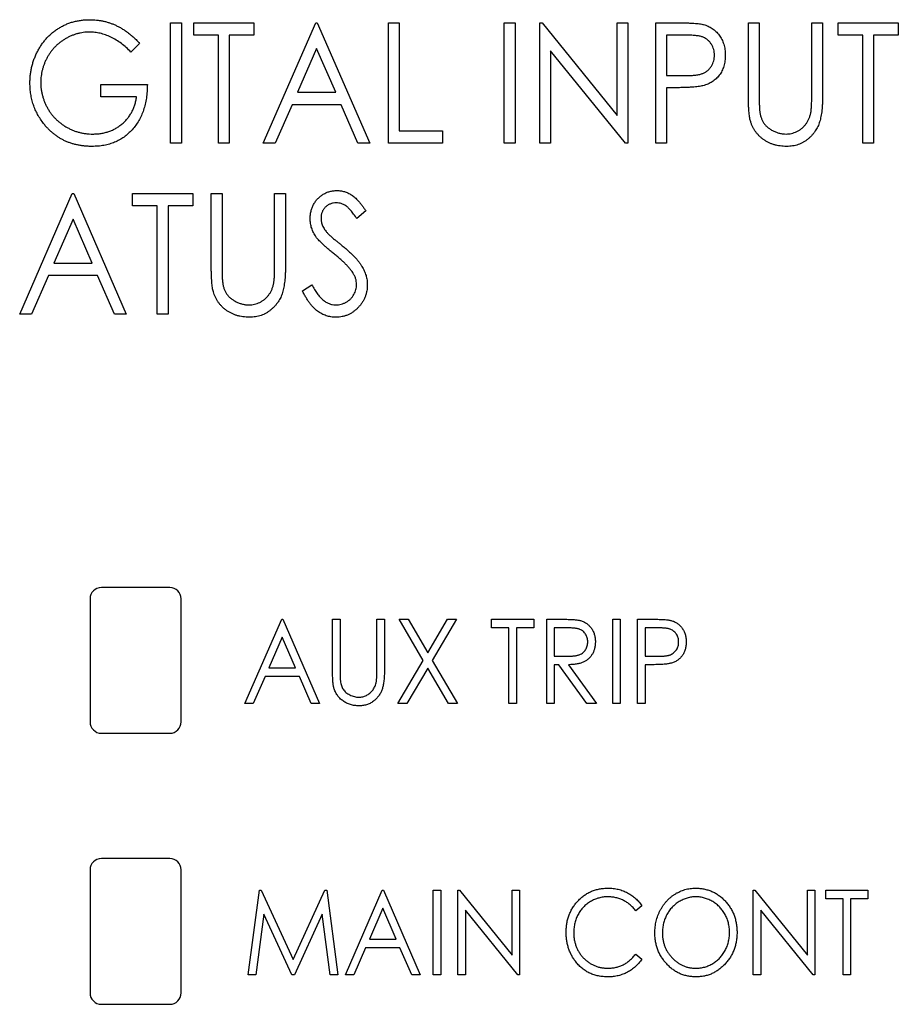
# Paper-space layout 'Sheet 2' of a CAD drawing. Header units: millimetres. Extents: x 0 to 420, y 0 to 297.
# Tile 14 of 48: x 77 to 96, y 162 to 184. Entities that reach past the tile are written whole.
import ezdxf

# ---------------------------------------------------------------- set-up
doc = ezdxf.new("R2010")
doc.units = ezdxf.units.MM

psp = doc.layouts.new('Sheet 2')

# ---------------------------------------------------------------- linework, layer by layer
at = {"color": 7, "linetype": 'Continuous', "lineweight": 25}
for p, q in [((79.883, 183.488), (80.12, 183.488)), ((79.883, 180.842), (79.883, 183.488)), ((80.12, 183.488), (80.12, 180.842)), ((80.392, 183.216), (80.392, 183.488)), ((80.392, 183.488), (81.715, 183.488)), ((81.715, 183.488), (81.715, 183.216)), ((81.918, 180.842), (83.071, 183.488)), ((83.071, 183.488), (83.105, 183.488)), ((83.105, 183.488), (84.259, 180.842)), ((84.666, 183.488), (84.903, 183.488)), ((84.666, 180.842), (84.666, 183.488)), ((84.903, 183.488), (84.903, 181.113)), ((87.21, 183.488), (87.447, 183.488)), ((87.21, 180.842), (87.21, 183.488)), ((87.447, 183.488), (87.447, 180.842)), ((87.99, 180.842), (87.99, 183.488)), ((87.99, 183.488), (88.04, 183.488)), ((88.04, 183.488), (89.686, 181.456)), ((89.686, 181.456), (89.686, 183.488)), ((89.686, 183.488), (89.923, 183.488)), ((89.923, 183.488), (89.923, 180.842)), ((90.534, 183.488), (91.021, 183.488)), ((90.534, 180.842), (90.534, 183.488)), ((92.569, 183.488), (92.807, 183.488)), ((92.569, 181.89), (92.569, 183.488)), ((92.807, 183.488), (92.807, 181.902)), ((93.96, 181.902), (93.96, 183.488)), ((93.96, 183.488), (94.198, 183.488)), ((94.198, 183.488), (94.198, 181.89)), ((94.537, 183.216), (94.537, 183.488)), ((94.537, 183.488), (95.86, 183.488)), ((95.86, 183.488), (95.86, 183.216)), ((80.934, 183.216), (80.392, 183.216)), ((80.934, 180.842), (80.934, 183.216)), ((81.715, 183.216), (81.172, 183.216)), ((81.172, 183.216), (81.172, 180.842)), ((91.212, 183.216), (90.772, 183.216)), ((90.772, 183.216), (90.772, 182.334)), ((95.079, 183.216), (94.537, 183.216)), ((95.079, 180.842), (95.079, 183.216)), ((95.86, 183.216), (95.317, 183.216)), ((95.317, 183.216), (95.317, 180.842)), ((79.204, 183.036), (79.014, 182.843)), ((83.088, 182.924), (82.669, 181.961)), ((83.508, 181.961), (83.088, 182.924)), ((88.227, 182.869), (88.227, 180.842)), ((89.869, 180.842), (88.227, 182.869)), ((90.772, 182.334), (91.194, 182.329)), ((78.356, 181.86), (78.356, 182.131)), ((78.356, 182.131), (79.374, 182.131)), ((90.947, 182.063), (90.772, 182.063)), ((90.772, 182.063), (90.772, 180.842)), ((79.137, 181.86), (78.356, 181.86)), ((82.669, 181.961), (83.508, 181.961)), ((82.55, 181.69), (82.18, 180.842)), ((83.627, 181.69), (82.55, 181.69)), ((83.996, 180.842), (83.627, 181.69)), ((84.903, 181.113), (85.853, 181.113)), ((85.853, 181.113), (85.853, 180.842)), ((80.12, 180.842), (79.883, 180.842)), ((81.172, 180.842), (80.934, 180.842)), ((82.18, 180.842), (81.918, 180.842)), ((84.259, 180.842), (83.996, 180.842)), ((85.853, 180.842), (84.666, 180.842)), ((87.447, 180.842), (87.21, 180.842)), ((88.227, 180.842), (87.99, 180.842)), ((89.923, 180.842), (89.869, 180.842)), ((90.772, 180.842), (90.534, 180.842)), ((95.317, 180.842), (95.079, 180.842)), ((76.571, 177.092), (77.725, 179.738)), ((77.725, 179.738), (77.758, 179.738)), ((77.758, 179.738), (78.912, 177.092)), ((79.047, 179.466), (79.047, 179.738)), ((79.047, 179.738), (80.37, 179.738)), ((80.37, 179.738), (80.37, 179.466)), ((80.777, 179.738), (81.015, 179.738)), ((80.777, 178.14), (80.777, 179.738)), ((81.015, 179.738), (81.015, 178.152)), ((82.168, 178.152), (82.168, 179.738)), ((82.168, 179.738), (82.406, 179.738)), ((82.406, 179.738), (82.406, 178.14)), ((79.59, 179.466), (79.047, 179.466)), ((79.59, 177.092), (79.59, 179.466)), ((80.37, 179.466), (79.828, 179.466)), ((79.828, 179.466), (79.828, 177.092)), ((84.17, 179.358), (83.969, 179.195)), ((77.742, 179.174), (77.322, 178.211)), ((78.161, 178.211), (77.742, 179.174)), ((77.322, 178.211), (78.161, 178.211)), ((77.203, 177.94), (76.834, 177.092)), ((78.28, 177.94), (77.203, 177.94)), ((78.649, 177.092), (78.28, 177.94)), ((82.779, 177.602), (82.988, 177.736)), ((76.834, 177.092), (76.571, 177.092)), ((78.912, 177.092), (78.649, 177.092)), ((79.828, 177.092), (79.59, 177.092)), ((79.865, 171.092), (78.365, 171.092)), ((78.115, 170.842), (78.115, 168.142)), ((80.115, 168.142), (80.115, 170.842)), ((81.516, 168.542), (82.323, 170.394)), ((82.323, 170.394), (82.347, 170.394)), ((82.347, 170.394), (83.154, 168.542)), ((83.439, 170.394), (83.605, 170.394)), ((83.439, 169.275), (83.439, 170.394)), ((83.605, 170.394), (83.605, 169.284)), ((84.413, 169.284), (84.413, 170.394)), ((84.413, 170.394), (84.579, 170.394)), ((84.579, 170.394), (84.579, 169.275)), ((84.899, 170.394), (85.096, 170.394)), ((85.431, 169.488), (84.899, 170.394)), ((85.096, 170.394), (85.529, 169.656)), ((85.529, 169.656), (85.962, 170.394)), ((86.158, 170.394), (85.627, 169.488)), ((85.962, 170.394), (86.158, 170.394)), ((86.93, 170.204), (86.93, 170.394)), ((86.93, 170.394), (87.856, 170.394)), ((87.856, 170.394), (87.856, 170.204)), ((88.141, 170.394), (88.481, 170.394)), ((88.141, 168.542), (88.141, 170.394)), ((89.589, 170.394), (89.755, 170.394)), ((89.589, 168.542), (89.589, 170.394)), ((89.755, 170.394), (89.755, 168.542)), ((90.135, 170.394), (90.476, 170.394)), ((90.135, 168.542), (90.135, 170.394)), ((87.309, 170.204), (86.93, 170.204)), ((87.309, 168.542), (87.309, 170.204)), ((87.856, 170.204), (87.476, 170.204)), ((87.476, 170.204), (87.476, 168.542)), ((88.614, 170.204), (88.307, 170.204)), ((88.307, 170.204), (88.307, 169.587)), ((90.61, 170.204), (90.301, 170.204)), ((90.301, 170.204), (90.301, 169.587)), ((82.335, 170), (82.041, 169.325)), ((82.629, 169.325), (82.335, 170)), ((84.876, 168.542), (85.431, 169.488)), ((85.627, 169.488), (86.182, 168.542)), ((88.307, 169.587), (88.607, 169.584)), ((90.301, 169.587), (90.597, 169.583)), ((82.041, 169.325), (82.629, 169.325)), ((85.529, 169.321), (85.072, 168.542)), ((85.985, 168.542), (85.529, 169.321)), ((88.406, 169.397), (88.307, 169.397)), ((88.307, 169.397), (88.307, 168.542)), ((89.023, 168.542), (88.406, 169.397)), ((88.616, 169.397), (89.233, 168.542)), ((90.424, 169.397), (90.301, 169.397)), ((90.301, 169.397), (90.301, 168.542)), ((81.958, 169.135), (81.699, 168.542)), ((82.712, 169.135), (81.958, 169.135)), ((82.971, 168.542), (82.712, 169.135)), ((81.699, 168.542), (81.516, 168.542)), ((83.154, 168.542), (82.971, 168.542)), ((85.072, 168.542), (84.876, 168.542)), ((86.182, 168.542), (85.985, 168.542)), ((87.476, 168.542), (87.309, 168.542)), ((88.307, 168.542), (88.141, 168.542)), ((89.233, 168.542), (89.023, 168.542)), ((89.755, 168.542), (89.589, 168.542)), ((90.301, 168.542), (90.135, 168.542)), ((78.365, 167.892), (79.865, 167.892)), ((79.865, 165.142), (78.365, 165.142)), ((78.115, 164.892), (78.115, 162.192)), ((80.115, 162.192), (80.115, 164.892)), ((81.587, 162.592), (81.833, 164.444)), ((81.833, 164.444), (81.874, 164.444)), ((81.874, 164.444), (82.572, 162.924)), ((82.572, 162.924), (83.271, 164.444)), ((83.271, 164.444), (83.311, 164.444)), ((83.311, 164.444), (83.558, 162.592)), ((83.724, 162.592), (84.531, 164.444)), ((84.531, 164.444), (84.555, 164.444)), ((84.555, 164.444), (85.362, 162.592)), ((85.647, 164.444), (85.814, 164.444)), ((85.647, 162.592), (85.647, 164.444)), ((85.814, 164.444), (85.814, 162.592)), ((86.193, 162.592), (86.193, 164.444)), ((86.193, 164.444), (86.228, 164.444)), ((86.228, 164.444), (87.381, 163.022)), ((87.381, 163.022), (87.381, 164.444)), ((87.381, 164.444), (87.547, 164.444)), ((87.547, 164.444), (87.547, 162.592)), ((92.676, 162.592), (92.676, 164.444)), ((92.676, 164.444), (92.711, 164.444)), ((92.711, 164.444), (93.863, 163.022)), ((93.863, 163.022), (93.863, 164.444)), ((93.863, 164.444), (94.029, 164.444)), ((94.029, 164.444), (94.029, 162.592)), ((94.267, 164.254), (94.267, 164.444)), ((94.267, 164.444), (95.193, 164.444)), ((95.193, 164.444), (95.193, 164.254)), ((84.543, 164.05), (84.249, 163.375)), ((84.837, 163.375), (84.543, 164.05)), ((90.23, 164.104), (90.094, 163.993)), ((94.647, 164.254), (94.267, 164.254)), ((94.647, 162.592), (94.647, 164.254)), ((95.193, 164.254), (94.813, 164.254)), ((94.813, 164.254), (94.813, 162.592)), ((81.931, 163.922), (81.755, 162.592)), ((82.542, 162.592), (81.931, 163.922)), ((83.214, 163.922), (82.603, 162.592)), ((83.39, 162.592), (83.214, 163.922)), ((87.509, 162.592), (86.36, 164.011)), ((86.36, 164.011), (86.36, 162.592)), ((93.991, 162.592), (92.842, 164.011)), ((92.842, 164.011), (92.842, 162.592)), ((84.166, 163.185), (83.908, 162.592)), ((84.92, 163.185), (84.166, 163.185)), ((84.249, 163.375), (84.837, 163.375)), ((85.179, 162.592), (84.92, 163.185)), ((90.094, 163.043), (90.23, 162.933)), ((81.755, 162.592), (81.587, 162.592)), ((82.603, 162.592), (82.542, 162.592)), ((83.558, 162.592), (83.39, 162.592)), ((83.908, 162.592), (83.724, 162.592)), ((85.362, 162.592), (85.179, 162.592)), ((85.814, 162.592), (85.647, 162.592)), ((86.36, 162.592), (86.193, 162.592)), ((87.547, 162.592), (87.509, 162.592)), ((92.842, 162.592), (92.676, 162.592)), ((94.029, 162.592), (93.991, 162.592)), ((94.813, 162.592), (94.647, 162.592)), ((78.365, 161.942), (79.865, 161.942))]:
    psp.add_line(p, q, dxfattribs=at)
for centre, start, end in [((78.365, 170.842), 90, 180), ((79.865, 170.842), 0, 90), ((78.365, 168.142), 180, 270), ((79.865, 168.142), 270, 0), ((78.365, 164.892), 90, 180), ((79.865, 164.892), 0, 90), ((78.365, 162.192), 180, 270), ((79.865, 162.192), 270, 0)]:
    psp.add_arc(centre, 0.25, start, end, dxfattribs=at)
for points, knots in [([(76.796, 182.166), (76.797, 182.197), (76.798, 182.259), (76.806, 182.351), (76.819, 182.441), (76.838, 182.529), (76.862, 182.616), (76.891, 182.701), (76.926, 182.785), (76.966, 182.866), (77.01, 182.945), (77.059, 183.019), (77.112, 183.09), (77.168, 183.155), (77.229, 183.216), (77.293, 183.273), (77.362, 183.326), (77.434, 183.373), (77.51, 183.416), (77.588, 183.454), (77.669, 183.485), (77.752, 183.511), (77.838, 183.531), (77.926, 183.545), (78.016, 183.554), (78.077, 183.555), (78.108, 183.556)], [0, 0, 0, 0, 0.04375, 0.086898, 0.129594, 0.1718, 0.214056, 0.256096, 0.298644, 0.341206, 0.383707, 0.425333, 0.466332, 0.507029, 0.547265, 0.5874, 0.627805, 0.668535, 0.709372, 0.749828, 0.790342, 0.831209, 0.872257, 0.914047, 0.956499, 1, 1, 1, 1]), ([(78.108, 183.556), (78.133, 183.555), (78.184, 183.554), (78.258, 183.548), (78.331, 183.539), (78.404, 183.526), (78.475, 183.508), (78.545, 183.487), (78.614, 183.462), (78.681, 183.433), (78.748, 183.399), (78.815, 183.362), (78.881, 183.319), (78.947, 183.272), (79.012, 183.219), (79.077, 183.163), (79.142, 183.102), (79.183, 183.058), (79.204, 183.036)], [0, 0, 0, 0, 0.060202, 0.120138, 0.179117, 0.237718, 0.296203, 0.354655, 0.41284, 0.47188, 0.531581, 0.592872, 0.65541, 0.720095, 0.786743, 0.855833, 0.926576, 1, 1, 1, 1]), ([(78.108, 183.284), (78.085, 183.284), (78.038, 183.283), (77.968, 183.275), (77.9, 183.264), (77.832, 183.247), (77.765, 183.226), (77.699, 183.2), (77.633, 183.169), (77.57, 183.134), (77.508, 183.095), (77.449, 183.052), (77.394, 183.006), (77.343, 182.956), (77.295, 182.903), (77.25, 182.846), (77.21, 182.786), (77.173, 182.723), (77.141, 182.658), (77.112, 182.592), (77.088, 182.525), (77.068, 182.457), (77.052, 182.388), (77.042, 182.319), (77.035, 182.248), (77.034, 182.2), (77.034, 182.176)], [0, 0, 0, 0, 0.040861, 0.081625, 0.122421, 0.16287, 0.203773, 0.245316, 0.287392, 0.330188, 0.373022, 0.41529, 0.457243, 0.499037, 0.540664, 0.58232, 0.624456, 0.667174, 0.709794, 0.751641, 0.79333, 0.834644, 0.875554, 0.916863, 0.958211, 1, 1, 1, 1]), ([(79.014, 182.843), (78.98, 182.878), (78.914, 182.946), (78.806, 183.035), (78.693, 183.111), (78.576, 183.173), (78.458, 183.223), (78.34, 183.258), (78.223, 183.28), (78.146, 183.283), (78.108, 183.284)], [0, 0, 0, 0, 0.139733, 0.274631, 0.40526, 0.533517, 0.657683, 0.775761, 0.889731, 1, 1, 1, 1]), ([(91.021, 183.488), (91.054, 183.488), (91.118, 183.488), (91.21, 183.485), (91.294, 183.482), (91.369, 183.478), (91.435, 183.473), (91.493, 183.466), (91.542, 183.459), (91.572, 183.451), (91.586, 183.448)], [0, 0, 0, 0, 0.1765, 0.339032, 0.485753, 0.61857, 0.735674, 0.838185, 0.926155, 1, 1, 1, 1]), ([(91.586, 183.448), (91.603, 183.443), (91.637, 183.433), (91.685, 183.413), (91.732, 183.39), (91.776, 183.363), (91.818, 183.332), (91.857, 183.297), (91.894, 183.259), (91.928, 183.217), (91.959, 183.172), (91.987, 183.124), (92.009, 183.073), (92.028, 183.02), (92.043, 182.963), (92.053, 182.904), (92.059, 182.842), (92.06, 182.8), (92.06, 182.778)], [0, 0, 0, 0, 0.0600749, 0.1193035, 0.1780694, 0.2362559, 0.2943134, 0.3531431, 0.412708, 0.4738133, 0.5356152, 0.5974027, 0.6602323, 0.7235145, 0.789577, 0.8568409, 0.9270909, 1, 1, 1, 1]), ([(91.823, 182.777), (91.822, 182.798), (91.821, 182.84), (91.808, 182.902), (91.786, 182.961), (91.757, 183.016), (91.72, 183.067), (91.678, 183.11), (91.63, 183.145), (91.585, 183.168), (91.545, 183.182), (91.511, 183.191), (91.472, 183.199), (91.428, 183.205), (91.381, 183.21), (91.329, 183.214), (91.272, 183.216), (91.233, 183.216), (91.212, 183.216)], [0, 0, 0, 0, 0.0740913, 0.1470678, 0.2191758, 0.292487, 0.364821, 0.434086, 0.5028423, 0.57172, 0.6083535, 0.6499045, 0.6958165, 0.7468715, 0.8026582, 0.8631859, 0.9291504, 1, 1, 1, 1]), ([(91.194, 182.329), (91.215, 182.329), (91.254, 182.329), (91.312, 182.332), (91.365, 182.335), (91.414, 182.34), (91.459, 182.347), (91.5, 182.355), (91.536, 182.365), (91.578, 182.379), (91.625, 182.403), (91.676, 182.439), (91.719, 182.483), (91.757, 182.534), (91.786, 182.59), (91.808, 182.649), (91.821, 182.712), (91.822, 182.755), (91.823, 182.777)], [0, 0, 0, 0, 0.070231, 0.135127, 0.195896, 0.251444, 0.303058, 0.349556, 0.391936, 0.430093, 0.501229, 0.570517, 0.640124, 0.710955, 0.782914, 0.853735, 0.926014, 1, 1, 1, 1]), ([(92.06, 182.778), (92.06, 182.756), (92.059, 182.714), (92.054, 182.651), (92.043, 182.592), (92.029, 182.535), (92.01, 182.482), (91.988, 182.431), (91.962, 182.383), (91.931, 182.339), (91.897, 182.297), (91.86, 182.259), (91.819, 182.225), (91.776, 182.194), (91.729, 182.166), (91.679, 182.143), (91.627, 182.122), (91.59, 182.112), (91.571, 182.106)], [0, 0, 0, 0, 0.072309, 0.141358, 0.208207, 0.272336, 0.335143, 0.396174, 0.456668, 0.516646, 0.575929, 0.634933, 0.693693, 0.752708, 0.811962, 0.873196, 0.935504, 1, 1, 1, 1]), ([(77.097, 181.274), (77.073, 181.307), (77.025, 181.371), (76.965, 181.474), (76.912, 181.579), (76.87, 181.69), (76.837, 181.803), (76.814, 181.921), (76.799, 182.042), (76.797, 182.124), (76.796, 182.166)], [0, 0, 0, 0, 0.1259407, 0.2501224, 0.3727331, 0.4953986, 0.61855, 0.7431039, 0.87001, 1, 1, 1, 1]), ([(77.034, 182.176), (77.034, 182.152), (77.034, 182.103), (77.042, 182.031), (77.054, 181.959), (77.071, 181.888), (77.091, 181.818), (77.117, 181.749), (77.147, 181.681), (77.182, 181.615), (77.221, 181.55), (77.264, 181.489), (77.311, 181.431), (77.361, 181.378), (77.414, 181.327), (77.472, 181.28), (77.533, 181.236), (77.597, 181.197), (77.664, 181.162), (77.732, 181.13), (77.803, 181.104), (77.875, 181.083), (77.948, 181.066), (78.023, 181.054), (78.099, 181.046), (78.151, 181.046), (78.177, 181.045)], [0, 0, 0, 0, 0.0409071, 0.0817121, 0.1222408, 0.1627055, 0.203489, 0.2446539, 0.2861714, 0.3283174, 0.3705965, 0.4122754, 0.4537844, 0.4946668, 0.5359552, 0.5772341, 0.6190843, 0.6612657, 0.70355, 0.7455813, 0.7875792, 0.8292991, 0.871274, 0.9135583, 0.9564272, 1, 1, 1, 1]), ([(79.374, 182.131), (79.373, 182.08), (79.371, 181.981), (79.355, 181.837), (79.328, 181.701), (79.292, 181.572), (79.245, 181.452), (79.188, 181.339), (79.12, 181.236), (79.043, 181.14), (78.957, 181.054), (78.864, 180.978), (78.764, 180.915), (78.656, 180.863), (78.542, 180.823), (78.42, 180.794), (78.292, 180.777), (78.204, 180.775), (78.159, 180.774)], [0, 0, 0, 0, 0.073864, 0.144487, 0.211802, 0.276497, 0.339088, 0.400144, 0.4602, 0.520215, 0.57934, 0.637339, 0.694979, 0.752576, 0.811427, 0.871645, 0.934387, 1, 1, 1, 1]), ([(91.571, 182.106), (91.556, 182.103), (91.522, 182.095), (91.467, 182.087), (91.402, 182.079), (91.329, 182.074), (91.246, 182.069), (91.154, 182.065), (91.054, 182.063), (90.984, 182.063), (90.947, 182.063)], [0, 0, 0, 0, 0.075269, 0.165174, 0.268129, 0.385984, 0.51806, 0.664405, 0.825035, 1, 1, 1, 1]), ([(78.177, 181.045), (78.208, 181.046), (78.27, 181.048), (78.36, 181.058), (78.447, 181.076), (78.53, 181.101), (78.609, 181.133), (78.685, 181.171), (78.757, 181.218), (78.824, 181.271), (78.886, 181.329), (78.943, 181.392), (78.992, 181.46), (79.035, 181.532), (79.071, 181.607), (79.1, 181.688), (79.123, 181.772), (79.132, 181.83), (79.137, 181.86)], [0, 0, 0, 0, 0.067953, 0.133617, 0.197414, 0.259915, 0.321533, 0.382783, 0.444393, 0.506704, 0.568851, 0.629985, 0.69037, 0.750238, 0.810981, 0.872269, 0.935356, 1, 1, 1, 1]), ([(92.614, 181.332), (92.611, 181.346), (92.602, 181.377), (92.594, 181.427), (92.586, 181.486), (92.58, 181.551), (92.575, 181.625), (92.572, 181.706), (92.569, 181.795), (92.569, 181.857), (92.569, 181.89)], [0, 0, 0, 0, 0.077936, 0.169149, 0.274074, 0.391816, 0.523462, 0.668216, 0.827041, 1, 1, 1, 1]), ([(92.807, 181.902), (92.807, 181.88), (92.807, 181.837), (92.807, 181.777), (92.808, 181.723), (92.809, 181.676), (92.81, 181.635), (92.812, 181.601), (92.814, 181.573), (92.816, 181.557), (92.817, 181.551)], [0, 0, 0, 0, 0.191105, 0.362655, 0.516171, 0.650128, 0.766034, 0.862527, 0.941006, 1, 1, 1, 1]), ([(94.198, 181.89), (94.197, 181.861), (94.197, 181.805), (94.194, 181.722), (94.189, 181.644), (94.182, 181.57), (94.173, 181.501), (94.161, 181.435), (94.149, 181.374), (94.134, 181.317), (94.116, 181.262), (94.093, 181.21), (94.067, 181.16), (94.037, 181.112), (94.003, 181.064), (93.964, 181.02), (93.922, 180.976), (93.876, 180.935), (93.827, 180.897), (93.775, 180.865), (93.72, 180.836), (93.663, 180.813), (93.603, 180.796), (93.54, 180.783), (93.475, 180.776), (93.431, 180.775), (93.408, 180.774)], [0, 0, 0, 0, 0.055741, 0.108782, 0.159483, 0.20722, 0.252436, 0.295103, 0.335609, 0.373517, 0.409957, 0.446416, 0.482967, 0.519684, 0.557168, 0.594999, 0.634172, 0.674127, 0.714136, 0.754079, 0.793688, 0.83312, 0.873373, 0.914549, 0.95654, 1, 1, 1, 1]), ([(93.935, 181.492), (93.937, 181.501), (93.941, 181.522), (93.946, 181.557), (93.95, 181.599), (93.954, 181.647), (93.956, 181.701), (93.959, 181.762), (93.96, 181.83), (93.96, 181.878), (93.96, 181.902)], [0, 0, 0, 0, 0.069596, 0.155423, 0.257515, 0.37358, 0.506166, 0.6554, 0.819993, 1, 1, 1, 1]), ([(92.817, 181.551), (92.82, 181.526), (92.827, 181.477), (92.846, 181.409), (92.871, 181.347), (92.902, 181.29), (92.942, 181.239), (92.99, 181.193), (93.047, 181.152), (93.112, 181.114), (93.181, 181.084), (93.252, 181.062), (93.324, 181.048), (93.371, 181.046), (93.395, 181.045)], [0, 0, 0, 0, 0.0889375, 0.1727267, 0.251185, 0.3263801, 0.4009876, 0.479456, 0.5624606, 0.6520321, 0.742988, 0.8310174, 0.9158505, 1, 1, 1, 1]), ([(93.395, 181.045), (93.416, 181.046), (93.456, 181.048), (93.517, 181.058), (93.576, 181.076), (93.633, 181.099), (93.687, 181.13), (93.738, 181.166), (93.783, 181.207), (93.824, 181.254), (93.86, 181.306), (93.89, 181.363), (93.916, 181.425), (93.928, 181.469), (93.935, 181.492)], [0, 0, 0, 0, 0.081412, 0.161686, 0.242811, 0.324775, 0.407586, 0.488453, 0.56979, 0.650718, 0.733306, 0.819186, 0.907133, 1, 1, 1, 1]), ([(78.159, 180.774), (78.132, 180.774), (78.077, 180.775), (77.997, 180.781), (77.918, 180.791), (77.842, 180.805), (77.767, 180.822), (77.695, 180.844), (77.626, 180.869), (77.558, 180.898), (77.493, 180.932), (77.43, 180.969), (77.368, 181.01), (77.31, 181.055), (77.253, 181.104), (77.199, 181.157), (77.146, 181.214), (77.113, 181.254), (77.097, 181.274)], [0, 0, 0, 0, 0.06786, 0.134132, 0.198965, 0.262597, 0.325146, 0.3865, 0.447578, 0.507762, 0.567858, 0.627895, 0.688079, 0.748875, 0.810239, 0.872356, 0.935747, 1, 1, 1, 1]), ([(93.408, 180.774), (93.384, 180.775), (93.336, 180.776), (93.266, 180.783), (93.198, 180.795), (93.132, 180.811), (93.07, 180.833), (93.01, 180.859), (92.953, 180.891), (92.898, 180.926), (92.847, 180.965), (92.801, 181.009), (92.758, 181.055), (92.721, 181.104), (92.687, 181.156), (92.659, 181.212), (92.633, 181.271), (92.621, 181.311), (92.614, 181.332)], [0, 0, 0, 0, 0.069994, 0.137225, 0.203144, 0.267439, 0.330757, 0.392722, 0.455101, 0.517382, 0.579131, 0.639383, 0.69929, 0.758596, 0.817649, 0.877496, 0.938128, 1, 1, 1, 1]), ([(82.948, 179.188), (82.949, 179.216), (82.951, 179.271), (82.966, 179.352), (82.989, 179.429), (83.022, 179.502), (83.064, 179.569), (83.113, 179.629), (83.172, 179.681), (83.236, 179.726), (83.306, 179.761), (83.379, 179.787), (83.456, 179.802), (83.509, 179.804), (83.535, 179.806)], [0, 0, 0, 0, 0.088291, 0.174419, 0.258423, 0.342317, 0.425287, 0.506935, 0.587922, 0.670559, 0.753145, 0.834844, 0.916686, 1, 1, 1, 1]), ([(83.535, 179.806), (83.563, 179.804), (83.619, 179.802), (83.701, 179.784), (83.78, 179.753), (83.844, 179.718), (83.894, 179.683), (83.932, 179.652), (83.97, 179.615), (84.009, 179.573), (84.049, 179.526), (84.089, 179.475), (84.129, 179.418), (84.156, 179.378), (84.17, 179.358)], [0, 0, 0, 0, 0.103822, 0.205919, 0.309231, 0.415653, 0.47222, 0.532858, 0.597819, 0.667857, 0.743177, 0.823448, 0.908942, 1, 1, 1, 1]), ([(83.521, 179.534), (83.498, 179.533), (83.452, 179.531), (83.387, 179.512), (83.328, 179.481), (83.278, 179.439), (83.237, 179.388), (83.207, 179.33), (83.189, 179.266), (83.187, 179.222), (83.186, 179.199)], [0, 0, 0, 0, 0.133507, 0.258557, 0.380724, 0.504971, 0.628085, 0.748901, 0.871477, 1, 1, 1, 1]), ([(83.969, 179.195), (83.957, 179.212), (83.936, 179.244), (83.903, 179.289), (83.872, 179.33), (83.842, 179.366), (83.813, 179.398), (83.786, 179.425), (83.76, 179.449), (83.726, 179.474), (83.685, 179.498), (83.632, 179.519), (83.578, 179.532), (83.54, 179.533), (83.521, 179.534)], [0, 0, 0, 0, 0.102557, 0.196911, 0.284395, 0.364416, 0.437215, 0.503536, 0.563602, 0.61645, 0.714669, 0.808954, 0.904132, 1, 1, 1, 1]), ([(83.079, 178.785), (83.068, 178.801), (83.048, 178.832), (83.021, 178.88), (82.999, 178.929), (82.981, 178.979), (82.966, 179.03), (82.955, 179.082), (82.95, 179.135), (82.949, 179.17), (82.948, 179.188)], [0, 0, 0, 0, 0.130877, 0.257719, 0.382316, 0.506626, 0.628302, 0.751527, 0.87547, 1, 1, 1, 1]), ([(83.186, 179.199), (83.186, 179.185), (83.187, 179.157), (83.194, 179.115), (83.204, 179.073), (83.218, 179.032), (83.239, 178.99), (83.266, 178.947), (83.3, 178.902), (83.326, 178.873), (83.34, 178.857)], [0, 0, 0, 0, 0.110385, 0.220503, 0.331137, 0.443585, 0.563154, 0.695062, 0.839762, 1, 1, 1, 1]), ([(83.461, 178.425), (83.437, 178.445), (83.39, 178.483), (83.324, 178.539), (83.266, 178.591), (83.214, 178.638), (83.17, 178.681), (83.132, 178.719), (83.102, 178.753), (83.086, 178.775), (83.079, 178.785)], [0, 0, 0, 0, 0.1795352, 0.3445064, 0.4921306, 0.6246399, 0.7420993, 0.843179, 0.9295396, 1, 1, 1, 1]), ([(83.34, 178.857), (83.345, 178.852), (83.357, 178.84), (83.379, 178.82), (83.408, 178.795), (83.444, 178.764), (83.486, 178.729), (83.536, 178.689), (83.592, 178.643), (83.632, 178.611), (83.653, 178.594)], [0, 0, 0, 0, 0.053039, 0.126288, 0.218872, 0.334457, 0.469409, 0.625738, 0.802267, 1, 1, 1, 1]), ([(83.653, 178.594), (83.679, 178.573), (83.728, 178.533), (83.797, 178.471), (83.861, 178.412), (83.918, 178.355), (83.97, 178.299), (84.014, 178.245), (84.053, 178.192), (84.096, 178.125), (84.138, 178.043), (84.176, 177.942), (84.199, 177.841), (84.202, 177.774), (84.203, 177.74)], [0, 0, 0, 0, 0.093761, 0.181614, 0.264342, 0.341677, 0.41338, 0.479975, 0.541968, 0.599292, 0.705911, 0.807015, 0.904485, 1, 1, 1, 1]), ([(83.882, 178.004), (83.872, 178.019), (83.85, 178.05), (83.812, 178.097), (83.768, 178.147), (83.719, 178.199), (83.663, 178.252), (83.601, 178.308), (83.534, 178.367), (83.486, 178.405), (83.461, 178.425)], [0, 0, 0, 0, 0.092213, 0.193119, 0.303009, 0.423363, 0.552489, 0.69176, 0.840671, 1, 1, 1, 1]), ([(80.823, 177.582), (80.819, 177.596), (80.811, 177.627), (80.802, 177.677), (80.794, 177.736), (80.788, 177.801), (80.784, 177.875), (80.78, 177.956), (80.778, 178.045), (80.778, 178.107), (80.777, 178.14)], [0, 0, 0, 0, 0.077936, 0.169149, 0.274074, 0.391816, 0.523462, 0.668216, 0.827041, 1, 1, 1, 1]), ([(81.015, 178.152), (81.015, 178.13), (81.015, 178.087), (81.015, 178.027), (81.016, 177.973), (81.018, 177.926), (81.018, 177.885), (81.021, 177.851), (81.022, 177.823), (81.024, 177.807), (81.025, 177.801)], [0, 0, 0, 0, 0.191105, 0.362655, 0.516171, 0.650128, 0.766034, 0.862527, 0.941006, 1, 1, 1, 1]), ([(82.406, 178.14), (82.405, 178.111), (82.405, 178.055), (82.402, 177.972), (82.397, 177.894), (82.391, 177.82), (82.381, 177.751), (82.37, 177.685), (82.357, 177.624), (82.342, 177.567), (82.324, 177.512), (82.301, 177.46), (82.276, 177.41), (82.245, 177.362), (82.211, 177.314), (82.172, 177.27), (82.13, 177.226), (82.084, 177.185), (82.035, 177.147), (81.983, 177.115), (81.928, 177.086), (81.871, 177.063), (81.811, 177.046), (81.748, 177.033), (81.683, 177.026), (81.639, 177.025), (81.616, 177.024)], [0, 0, 0, 0, 0.055741, 0.108782, 0.159483, 0.20722, 0.252436, 0.295103, 0.335609, 0.373517, 0.409957, 0.446416, 0.482967, 0.519684, 0.557168, 0.594999, 0.634172, 0.674127, 0.714136, 0.754079, 0.793688, 0.83312, 0.873373, 0.914549, 0.95654, 1, 1, 1, 1]), ([(82.143, 177.742), (82.145, 177.751), (82.149, 177.772), (82.155, 177.807), (82.158, 177.849), (82.162, 177.897), (82.165, 177.951), (82.167, 178.012), (82.168, 178.08), (82.168, 178.128), (82.168, 178.152)], [0, 0, 0, 0, 0.069596, 0.155423, 0.257515, 0.37358, 0.506166, 0.6554, 0.819993, 1, 1, 1, 1]), ([(83.966, 177.744), (83.965, 177.766), (83.963, 177.81), (83.947, 177.876), (83.92, 177.942), (83.895, 177.982), (83.882, 178.004)], [0, 0, 0, 0, 0.238336, 0.482311, 0.73314, 1, 1, 1, 1]), ([(81.025, 177.801), (81.029, 177.776), (81.035, 177.727), (81.054, 177.659), (81.079, 177.597), (81.11, 177.54), (81.15, 177.489), (81.198, 177.443), (81.255, 177.402), (81.32, 177.364), (81.389, 177.334), (81.46, 177.312), (81.532, 177.298), (81.579, 177.296), (81.603, 177.295)], [0, 0, 0, 0, 0.0889375, 0.1727267, 0.251185, 0.3263801, 0.4009876, 0.479456, 0.5624606, 0.6520321, 0.742988, 0.8310174, 0.9158505, 1, 1, 1, 1]), ([(81.603, 177.295), (81.624, 177.296), (81.665, 177.298), (81.725, 177.308), (81.784, 177.326), (81.841, 177.349), (81.895, 177.38), (81.946, 177.416), (81.991, 177.457), (82.032, 177.504), (82.068, 177.556), (82.098, 177.613), (82.124, 177.675), (82.137, 177.719), (82.143, 177.742)], [0, 0, 0, 0, 0.081412, 0.161686, 0.242811, 0.324775, 0.407586, 0.488453, 0.56979, 0.650718, 0.733306, 0.819186, 0.907133, 1, 1, 1, 1]), ([(82.988, 177.736), (83.007, 177.702), (83.042, 177.635), (83.101, 177.545), (83.162, 177.469), (83.226, 177.406), (83.292, 177.356), (83.361, 177.321), (83.432, 177.299), (83.481, 177.297), (83.505, 177.295)], [0, 0, 0, 0, 0.165307, 0.315251, 0.451801, 0.576089, 0.690151, 0.796612, 0.898685, 1, 1, 1, 1]), ([(83.505, 177.295), (83.526, 177.296), (83.567, 177.297), (83.627, 177.31), (83.686, 177.329), (83.741, 177.356), (83.793, 177.389), (83.838, 177.428), (83.878, 177.473), (83.909, 177.522), (83.935, 177.575), (83.953, 177.63), (83.964, 177.686), (83.965, 177.724), (83.966, 177.744)], [0, 0, 0, 0, 0.086779, 0.172012, 0.257, 0.344091, 0.430347, 0.513787, 0.595624, 0.677565, 0.75969, 0.839996, 0.919133, 1, 1, 1, 1]), ([(84.203, 177.74), (84.203, 177.716), (84.202, 177.669), (84.192, 177.601), (84.177, 177.534), (84.154, 177.469), (84.126, 177.407), (84.091, 177.348), (84.05, 177.29), (84.003, 177.237), (83.952, 177.187), (83.897, 177.143), (83.84, 177.106), (83.78, 177.077), (83.717, 177.053), (83.652, 177.036), (83.583, 177.026), (83.537, 177.025), (83.513, 177.024)], [0, 0, 0, 0, 0.064367, 0.127345, 0.188922, 0.250384, 0.312021, 0.374404, 0.437663, 0.502985, 0.567803, 0.63098, 0.692076, 0.752595, 0.813028, 0.874016, 0.936113, 1, 1, 1, 1]), ([(81.616, 177.024), (81.592, 177.025), (81.544, 177.026), (81.474, 177.033), (81.406, 177.045), (81.34, 177.061), (81.278, 177.083), (81.218, 177.109), (81.161, 177.141), (81.106, 177.176), (81.055, 177.215), (81.009, 177.259), (80.967, 177.305), (80.929, 177.354), (80.895, 177.406), (80.867, 177.462), (80.841, 177.521), (80.829, 177.561), (80.823, 177.582)], [0, 0, 0, 0, 0.069994, 0.137225, 0.203144, 0.267439, 0.330757, 0.392722, 0.455101, 0.517382, 0.579131, 0.639383, 0.69929, 0.758596, 0.817649, 0.877496, 0.938128, 1, 1, 1, 1]), ([(83.513, 177.024), (83.495, 177.024), (83.459, 177.025), (83.405, 177.032), (83.353, 177.042), (83.302, 177.057), (83.252, 177.075), (83.203, 177.098), (83.156, 177.125), (83.11, 177.157), (83.065, 177.193), (83.021, 177.235), (82.978, 177.283), (82.937, 177.336), (82.896, 177.394), (82.856, 177.458), (82.816, 177.528), (82.791, 177.577), (82.779, 177.602)], [0, 0, 0, 0, 0.055089, 0.109447, 0.163323, 0.216767, 0.269874, 0.324148, 0.378969, 0.434708, 0.492467, 0.553707, 0.618022, 0.686132, 0.757893, 0.834258, 0.914668, 1, 1, 1, 1]), ([(88.481, 170.394), (88.504, 170.394), (88.547, 170.394), (88.61, 170.393), (88.667, 170.39), (88.718, 170.388), (88.763, 170.384), (88.803, 170.38), (88.837, 170.375), (88.857, 170.371), (88.867, 170.369)], [0, 0, 0, 0, 0.176242, 0.33814, 0.484799, 0.617149, 0.734395, 0.837422, 0.92561, 1, 1, 1, 1]), ([(88.867, 170.369), (88.879, 170.365), (88.904, 170.359), (88.939, 170.345), (88.973, 170.328), (89.005, 170.31), (89.035, 170.287), (89.063, 170.263), (89.09, 170.236), (89.114, 170.206), (89.137, 170.174), (89.156, 170.14), (89.173, 170.104), (89.186, 170.066), (89.196, 170.027), (89.204, 169.986), (89.208, 169.943), (89.209, 169.914), (89.209, 169.899)], [0, 0, 0, 0, 0.061387, 0.121495, 0.181089, 0.240038, 0.298644, 0.35799, 0.418441, 0.480043, 0.541867, 0.604173, 0.666682, 0.729899, 0.794538, 0.860455, 0.929211, 1, 1, 1, 1]), ([(90.476, 170.394), (90.499, 170.394), (90.544, 170.394), (90.608, 170.392), (90.667, 170.39), (90.719, 170.387), (90.766, 170.384), (90.806, 170.379), (90.841, 170.374), (90.862, 170.369), (90.871, 170.366)], [0, 0, 0, 0, 0.1765, 0.339032, 0.485753, 0.61857, 0.735674, 0.838185, 0.926155, 1, 1, 1, 1]), ([(90.871, 170.366), (90.883, 170.363), (90.907, 170.356), (90.941, 170.342), (90.974, 170.325), (91.005, 170.307), (91.034, 170.285), (91.061, 170.261), (91.087, 170.234), (91.111, 170.205), (91.133, 170.173), (91.152, 170.14), (91.168, 170.104), (91.181, 170.066), (91.191, 170.027), (91.198, 169.985), (91.203, 169.942), (91.203, 169.912), (91.204, 169.897)], [0, 0, 0, 0, 0.060075, 0.119303, 0.178069, 0.236256, 0.294313, 0.353143, 0.412708, 0.473813, 0.535615, 0.597403, 0.660232, 0.723514, 0.789577, 0.856841, 0.927091, 1, 1, 1, 1]), ([(89.043, 169.899), (89.042, 169.914), (89.041, 169.943), (89.032, 169.986), (89.017, 170.027), (88.996, 170.065), (88.971, 170.1), (88.941, 170.13), (88.908, 170.154), (88.877, 170.17), (88.849, 170.18), (88.825, 170.186), (88.797, 170.192), (88.767, 170.196), (88.733, 170.2), (88.696, 170.202), (88.656, 170.204), (88.629, 170.204), (88.614, 170.204)], [0, 0, 0, 0, 0.074206, 0.146692, 0.218332, 0.29067, 0.362618, 0.431553, 0.499554, 0.567987, 0.604677, 0.646293, 0.69288, 0.744014, 0.799888, 0.86174, 0.928424, 1, 1, 1, 1]), ([(91.037, 169.896), (91.037, 169.911), (91.036, 169.941), (91.027, 169.984), (91.012, 170.025), (90.991, 170.064), (90.966, 170.099), (90.936, 170.129), (90.902, 170.154), (90.871, 170.17), (90.843, 170.18), (90.819, 170.186), (90.792, 170.192), (90.761, 170.196), (90.728, 170.2), (90.691, 170.202), (90.652, 170.204), (90.624, 170.204), (90.61, 170.204)], [0, 0, 0, 0, 0.074091, 0.147068, 0.219176, 0.292487, 0.364821, 0.434086, 0.502842, 0.57172, 0.608354, 0.649905, 0.695817, 0.746872, 0.802658, 0.863186, 0.92915, 1, 1, 1, 1]), ([(88.607, 169.584), (88.621, 169.584), (88.649, 169.584), (88.688, 169.586), (88.724, 169.589), (88.758, 169.592), (88.789, 169.597), (88.817, 169.603), (88.842, 169.61), (88.872, 169.621), (88.905, 169.637), (88.941, 169.663), (88.971, 169.693), (88.997, 169.729), (89.017, 169.768), (89.032, 169.81), (89.041, 169.854), (89.042, 169.884), (89.043, 169.899)], [0, 0, 0, 0, 0.068884, 0.133004, 0.192369, 0.247684, 0.298447, 0.344783, 0.387444, 0.426058, 0.498477, 0.568226, 0.638295, 0.709239, 0.781676, 0.852765, 0.925523, 1, 1, 1, 1]), ([(89.209, 169.899), (89.208, 169.874), (89.207, 169.826), (89.194, 169.756), (89.174, 169.691), (89.145, 169.631), (89.108, 169.576), (89.064, 169.528), (89.012, 169.488), (88.964, 169.461), (88.922, 169.442), (88.887, 169.43), (88.848, 169.42), (88.808, 169.412), (88.764, 169.405), (88.717, 169.4), (88.667, 169.397), (88.633, 169.397), (88.616, 169.397)], [0, 0, 0, 0, 0.083484, 0.162613, 0.23918, 0.314494, 0.388385, 0.460717, 0.533791, 0.609022, 0.648239, 0.690365, 0.734562, 0.781635, 0.831635, 0.884694, 0.940506, 1, 1, 1, 1]), ([(90.597, 169.583), (90.611, 169.583), (90.639, 169.583), (90.68, 169.585), (90.717, 169.587), (90.751, 169.591), (90.783, 169.596), (90.811, 169.601), (90.836, 169.608), (90.866, 169.618), (90.899, 169.635), (90.934, 169.66), (90.965, 169.691), (90.991, 169.726), (91.012, 169.765), (91.027, 169.807), (91.036, 169.851), (91.037, 169.881), (91.037, 169.896)], [0, 0, 0, 0, 0.070231, 0.135127, 0.195896, 0.251444, 0.303058, 0.349556, 0.391936, 0.430093, 0.501229, 0.570517, 0.640124, 0.710955, 0.782914, 0.853735, 0.926014, 1, 1, 1, 1]), ([(91.204, 169.897), (91.203, 169.882), (91.203, 169.852), (91.199, 169.808), (91.191, 169.767), (91.182, 169.727), (91.169, 169.69), (91.153, 169.654), (91.134, 169.621), (91.113, 169.59), (91.089, 169.561), (91.063, 169.534), (91.035, 169.51), (91.004, 169.488), (90.972, 169.469), (90.937, 169.453), (90.9, 169.438), (90.874, 169.431), (90.861, 169.427)], [0, 0, 0, 0, 0.072309, 0.141358, 0.208207, 0.272336, 0.335143, 0.396174, 0.456668, 0.516646, 0.575929, 0.634933, 0.693693, 0.752708, 0.811962, 0.873196, 0.935504, 1, 1, 1, 1]), ([(83.471, 168.885), (83.468, 168.895), (83.462, 168.916), (83.456, 168.952), (83.451, 168.992), (83.446, 169.039), (83.443, 169.09), (83.441, 169.147), (83.439, 169.209), (83.439, 169.253), (83.439, 169.275)], [0, 0, 0, 0, 0.077936, 0.169149, 0.274074, 0.391816, 0.523462, 0.668216, 0.827041, 1, 1, 1, 1]), ([(83.605, 169.284), (83.605, 169.269), (83.605, 169.239), (83.606, 169.196), (83.606, 169.159), (83.607, 169.125), (83.608, 169.097), (83.609, 169.073), (83.611, 169.054), (83.612, 169.043), (83.612, 169.038)], [0, 0, 0, 0, 0.191105, 0.362655, 0.516171, 0.650128, 0.766034, 0.862527, 0.941006, 1, 1, 1, 1]), ([(84.579, 169.275), (84.579, 169.255), (84.578, 169.216), (84.576, 169.158), (84.573, 169.104), (84.568, 169.052), (84.561, 169.003), (84.554, 168.957), (84.545, 168.914), (84.534, 168.874), (84.522, 168.836), (84.506, 168.8), (84.488, 168.764), (84.466, 168.731), (84.443, 168.698), (84.416, 168.666), (84.386, 168.636), (84.354, 168.607), (84.32, 168.581), (84.283, 168.558), (84.245, 168.538), (84.204, 168.522), (84.162, 168.51), (84.119, 168.501), (84.073, 168.496), (84.042, 168.495), (84.026, 168.494)], [0, 0, 0, 0, 0.055741, 0.108782, 0.159483, 0.20722, 0.252436, 0.295103, 0.335609, 0.373517, 0.409957, 0.446416, 0.482967, 0.519684, 0.557168, 0.594999, 0.634172, 0.674127, 0.714136, 0.754079, 0.793688, 0.83312, 0.873373, 0.914549, 0.95654, 1, 1, 1, 1]), ([(84.395, 168.997), (84.396, 169.003), (84.399, 169.018), (84.403, 169.042), (84.406, 169.072), (84.409, 169.105), (84.41, 169.143), (84.412, 169.186), (84.412, 169.234), (84.413, 169.267), (84.413, 169.284)], [0, 0, 0, 0, 0.069596, 0.155423, 0.257515, 0.37358, 0.506166, 0.6554, 0.819993, 1, 1, 1, 1]), ([(90.861, 169.427), (90.85, 169.425), (90.827, 169.419), (90.788, 169.413), (90.743, 169.408), (90.691, 169.404), (90.634, 169.401), (90.569, 169.398), (90.499, 169.397), (90.45, 169.397), (90.424, 169.397)], [0, 0, 0, 0, 0.075269, 0.165174, 0.268129, 0.385984, 0.51806, 0.664405, 0.825035, 1, 1, 1, 1]), ([(83.612, 169.038), (83.615, 169.021), (83.62, 168.987), (83.633, 168.939), (83.65, 168.895), (83.672, 168.856), (83.7, 168.82), (83.733, 168.787), (83.774, 168.759), (83.819, 168.733), (83.868, 168.712), (83.917, 168.696), (83.967, 168.686), (84.001, 168.685), (84.017, 168.684)], [0, 0, 0, 0, 0.088938, 0.172727, 0.251185, 0.32638, 0.400988, 0.479456, 0.562461, 0.652032, 0.742988, 0.831017, 0.915851, 1, 1, 1, 1]), ([(84.026, 168.494), (84.009, 168.495), (83.976, 168.496), (83.926, 168.5), (83.879, 168.509), (83.833, 168.52), (83.789, 168.536), (83.747, 168.554), (83.707, 168.576), (83.669, 168.601), (83.634, 168.628), (83.601, 168.659), (83.571, 168.691), (83.545, 168.726), (83.521, 168.762), (83.502, 168.801), (83.484, 168.842), (83.475, 168.871), (83.471, 168.885)], [0, 0, 0, 0, 0.069994, 0.137225, 0.203144, 0.267439, 0.330757, 0.392722, 0.455101, 0.517382, 0.579131, 0.639383, 0.69929, 0.758596, 0.817649, 0.877496, 0.938128, 1, 1, 1, 1]), ([(84.017, 168.684), (84.032, 168.685), (84.06, 168.686), (84.102, 168.693), (84.144, 168.706), (84.184, 168.722), (84.222, 168.744), (84.257, 168.769), (84.289, 168.798), (84.317, 168.83), (84.342, 168.867), (84.364, 168.907), (84.382, 168.95), (84.39, 168.981), (84.395, 168.997)], [0, 0, 0, 0, 0.081412, 0.161686, 0.242811, 0.324775, 0.407586, 0.488453, 0.56979, 0.650718, 0.733306, 0.819186, 0.907133, 1, 1, 1, 1]), ([(88.568, 163.529), (88.569, 163.562), (88.57, 163.627), (88.583, 163.724), (88.603, 163.816), (88.632, 163.904), (88.669, 163.988), (88.714, 164.068), (88.768, 164.143), (88.828, 164.215), (88.895, 164.279), (88.967, 164.336), (89.044, 164.384), (89.124, 164.424), (89.209, 164.454), (89.297, 164.476), (89.39, 164.489), (89.454, 164.491), (89.486, 164.491)], [0, 0, 0, 0, 0.0672364, 0.1321945, 0.1953912, 0.2573879, 0.3187784, 0.3805149, 0.4425281, 0.5059416, 0.569171, 0.6305244, 0.6908816, 0.7507471, 0.8110237, 0.8722015, 0.9349983, 1, 1, 1, 1]), ([(89.486, 164.491), (89.505, 164.491), (89.544, 164.491), (89.602, 164.486), (89.658, 164.478), (89.712, 164.466), (89.765, 164.453), (89.817, 164.434), (89.867, 164.414), (89.916, 164.39), (89.963, 164.363), (90.007, 164.334), (90.05, 164.302), (90.091, 164.268), (90.129, 164.231), (90.165, 164.191), (90.199, 164.149), (90.22, 164.119), (90.23, 164.104)], [0, 0, 0, 0, 0.0670023, 0.1329421, 0.1972118, 0.2608139, 0.3235398, 0.3858805, 0.4478395, 0.5096474, 0.5715368, 0.6324426, 0.693319, 0.7537865, 0.8146451, 0.8755569, 0.9376593, 1, 1, 1, 1]), ([(90.515, 163.51), (90.515, 163.532), (90.516, 163.576), (90.522, 163.641), (90.531, 163.705), (90.544, 163.767), (90.561, 163.829), (90.582, 163.889), (90.606, 163.948), (90.634, 164.005), (90.665, 164.061), (90.699, 164.113), (90.735, 164.163), (90.775, 164.209), (90.817, 164.252), (90.862, 164.292), (90.909, 164.329), (90.96, 164.363), (91.011, 164.393), (91.065, 164.419), (91.119, 164.442), (91.174, 164.46), (91.231, 164.474), (91.288, 164.484), (91.347, 164.491), (91.386, 164.491), (91.406, 164.491)], [0, 0, 0, 0, 0.044811, 0.089011, 0.13275, 0.176233, 0.219272, 0.262324, 0.305647, 0.348979, 0.392242, 0.43461, 0.476184, 0.517236, 0.558165, 0.598792, 0.639668, 0.680638, 0.721467, 0.761759, 0.801482, 0.840953, 0.880381, 0.919726, 0.959716, 1, 1, 1, 1]), ([(91.406, 164.491), (91.438, 164.491), (91.501, 164.489), (91.593, 164.476), (91.68, 164.453), (91.764, 164.423), (91.844, 164.383), (91.92, 164.335), (91.992, 164.277), (92.058, 164.211), (92.12, 164.139), (92.173, 164.063), (92.219, 163.982), (92.255, 163.897), (92.285, 163.808), (92.305, 163.715), (92.317, 163.618), (92.319, 163.552), (92.32, 163.519)], [0, 0, 0, 0, 0.064112, 0.12603, 0.186709, 0.24615, 0.305771, 0.366051, 0.427384, 0.490821, 0.554635, 0.61692, 0.678954, 0.740666, 0.803314, 0.866858, 0.932414, 1, 1, 1, 1]), ([(89.481, 164.301), (89.464, 164.301), (89.431, 164.301), (89.381, 164.295), (89.332, 164.287), (89.284, 164.276), (89.236, 164.261), (89.19, 164.243), (89.145, 164.221), (89.101, 164.197), (89.059, 164.17), (89.019, 164.14), (88.981, 164.108), (88.946, 164.074), (88.913, 164.037), (88.883, 163.998), (88.855, 163.957), (88.83, 163.914), (88.807, 163.87), (88.788, 163.823), (88.771, 163.775), (88.758, 163.726), (88.747, 163.676), (88.74, 163.624), (88.735, 163.57), (88.734, 163.534), (88.734, 163.516)], [0, 0, 0, 0, 0.042054, 0.083393, 0.124454, 0.165461, 0.206316, 0.247114, 0.288563, 0.330315, 0.372018, 0.413257, 0.453959, 0.494537, 0.53495, 0.575397, 0.616502, 0.657759, 0.699337, 0.740877, 0.782508, 0.824785, 0.867453, 0.910542, 0.954879, 1, 1, 1, 1]), ([(90.094, 163.993), (90.085, 164.005), (90.066, 164.03), (90.036, 164.064), (90.004, 164.096), (89.972, 164.127), (89.937, 164.154), (89.901, 164.179), (89.864, 164.202), (89.813, 164.23), (89.746, 164.259), (89.661, 164.283), (89.572, 164.299), (89.512, 164.301), (89.481, 164.301)], [0, 0, 0, 0, 0.065249, 0.129752, 0.19303, 0.255253, 0.317083, 0.378287, 0.439499, 0.500949, 0.623295, 0.74628, 0.871322, 1, 1, 1, 1]), ([(91.414, 164.301), (91.398, 164.301), (91.366, 164.301), (91.319, 164.295), (91.272, 164.287), (91.226, 164.276), (91.18, 164.26), (91.135, 164.242), (91.091, 164.221), (91.048, 164.196), (91.006, 164.168), (90.966, 164.138), (90.929, 164.106), (90.894, 164.071), (90.861, 164.035), (90.831, 163.996), (90.803, 163.954), (90.778, 163.91), (90.755, 163.865), (90.735, 163.818), (90.719, 163.77), (90.705, 163.721), (90.695, 163.67), (90.687, 163.618), (90.682, 163.565), (90.682, 163.529), (90.681, 163.51)], [0, 0, 0, 0, 0.039956, 0.079513, 0.119111, 0.158682, 0.198528, 0.238944, 0.279928, 0.321669, 0.363487, 0.405034, 0.446304, 0.487242, 0.528249, 0.569305, 0.611035, 0.653354, 0.695583, 0.737902, 0.780492, 0.823231, 0.866218, 0.910046, 0.954473, 1, 1, 1, 1]), ([(92.153, 163.519), (92.153, 163.537), (92.153, 163.573), (92.148, 163.625), (92.14, 163.677), (92.13, 163.727), (92.116, 163.775), (92.1, 163.823), (92.08, 163.869), (92.057, 163.914), (92.032, 163.957), (92.004, 163.998), (91.974, 164.036), (91.941, 164.073), (91.906, 164.107), (91.868, 164.139), (91.828, 164.169), (91.786, 164.196), (91.742, 164.221), (91.697, 164.242), (91.651, 164.26), (91.605, 164.276), (91.558, 164.287), (91.511, 164.295), (91.462, 164.301), (91.43, 164.301), (91.414, 164.301)], [0, 0, 0, 0, 0.044923, 0.089057, 0.132287, 0.174986, 0.217144, 0.258769, 0.300532, 0.342498, 0.384141, 0.425372, 0.466388, 0.507179, 0.548135, 0.589217, 0.630842, 0.673193, 0.715487, 0.757043, 0.79776, 0.838207, 0.878693, 0.918916, 0.959101, 1, 1, 1, 1]), ([(88.784, 162.868), (88.767, 162.891), (88.732, 162.937), (88.689, 163.012), (88.651, 163.089), (88.621, 163.17), (88.597, 163.255), (88.58, 163.343), (88.57, 163.435), (88.569, 163.497), (88.568, 163.529)], [0, 0, 0, 0, 0.122254, 0.24342, 0.364291, 0.486273, 0.609794, 0.736233, 0.865843, 1, 1, 1, 1]), ([(88.734, 163.516), (88.735, 163.489), (88.736, 163.435), (88.746, 163.356), (88.763, 163.281), (88.787, 163.209), (88.817, 163.141), (88.854, 163.076), (88.898, 163.014), (88.948, 162.957), (89.003, 162.905), (89.062, 162.859), (89.126, 162.821), (89.192, 162.789), (89.262, 162.764), (89.335, 162.747), (89.412, 162.736), (89.465, 162.735), (89.492, 162.734)], [0, 0, 0, 0, 0.067402, 0.132225, 0.195291, 0.256964, 0.318228, 0.379385, 0.441024, 0.503862, 0.566597, 0.627855, 0.688166, 0.748276, 0.808707, 0.870424, 0.93412, 1, 1, 1, 1]), ([(91.42, 162.544), (91.389, 162.545), (91.328, 162.547), (91.238, 162.561), (91.151, 162.582), (91.068, 162.613), (90.989, 162.653), (90.914, 162.702), (90.843, 162.76), (90.776, 162.826), (90.715, 162.898), (90.661, 162.974), (90.616, 163.054), (90.579, 163.138), (90.55, 163.226), (90.53, 163.317), (90.517, 163.412), (90.516, 163.477), (90.515, 163.51)], [0, 0, 0, 0, 0.063524, 0.12488, 0.185155, 0.244833, 0.304627, 0.365038, 0.42717, 0.49127, 0.555588, 0.618668, 0.681008, 0.742903, 0.805249, 0.868474, 0.933217, 1, 1, 1, 1]), ([(90.681, 163.51), (90.682, 163.484), (90.683, 163.431), (90.693, 163.354), (90.71, 163.28), (90.734, 163.209), (90.764, 163.141), (90.801, 163.077), (90.845, 163.016), (90.895, 162.959), (90.95, 162.906), (91.008, 162.86), (91.069, 162.821), (91.132, 162.79), (91.199, 162.764), (91.268, 162.747), (91.34, 162.736), (91.389, 162.735), (91.414, 162.734)], [0, 0, 0, 0, 0.06753, 0.132738, 0.196163, 0.25879, 0.321017, 0.383435, 0.446363, 0.511011, 0.575079, 0.637133, 0.697793, 0.757163, 0.816573, 0.8765, 0.937463, 1, 1, 1, 1]), ([(91.414, 162.734), (91.43, 162.735), (91.464, 162.735), (91.513, 162.74), (91.561, 162.748), (91.609, 162.76), (91.655, 162.774), (91.701, 162.792), (91.745, 162.813), (91.789, 162.837), (91.83, 162.864), (91.87, 162.893), (91.907, 162.925), (91.942, 162.959), (91.974, 162.996), (92.004, 163.035), (92.032, 163.076), (92.057, 163.12), (92.08, 163.166), (92.1, 163.212), (92.116, 163.261), (92.13, 163.31), (92.14, 163.36), (92.148, 163.412), (92.153, 163.465), (92.153, 163.501), (92.153, 163.519)], [0, 0, 0, 0, 0.041661, 0.082882, 0.123552, 0.164177, 0.204273, 0.24489, 0.285869, 0.327154, 0.368651, 0.40943, 0.450115, 0.490687, 0.531109, 0.572015, 0.613338, 0.655348, 0.697698, 0.739863, 0.781905, 0.824489, 0.86732, 0.910682, 0.954948, 1, 1, 1, 1]), ([(92.32, 163.519), (92.319, 163.485), (92.317, 163.42), (92.305, 163.323), (92.284, 163.231), (92.256, 163.142), (92.219, 163.057), (92.173, 162.976), (92.12, 162.899), (92.059, 162.827), (91.993, 162.761), (91.921, 162.703), (91.847, 162.654), (91.769, 162.614), (91.687, 162.582), (91.601, 162.561), (91.512, 162.547), (91.451, 162.545), (91.42, 162.544)], [0, 0, 0, 0, 0.067668, 0.133292, 0.19714, 0.260013, 0.322488, 0.385059, 0.448295, 0.51269, 0.576673, 0.638498, 0.698729, 0.757967, 0.817157, 0.876594, 0.937343, 1, 1, 1, 1]), ([(89.492, 162.734), (89.521, 162.735), (89.579, 162.737), (89.665, 162.752), (89.746, 162.776), (89.824, 162.81), (89.898, 162.854), (89.968, 162.908), (90.034, 162.97), (90.074, 163.018), (90.094, 163.043)], [0, 0, 0, 0, 0.1259, 0.248079, 0.368237, 0.488157, 0.609636, 0.7344, 0.864047, 1, 1, 1, 1]), ([(89.488, 162.544), (89.47, 162.545), (89.433, 162.545), (89.38, 162.549), (89.328, 162.555), (89.277, 162.564), (89.228, 162.575), (89.18, 162.59), (89.134, 162.606), (89.089, 162.625), (89.046, 162.646), (89.004, 162.67), (88.963, 162.697), (88.924, 162.726), (88.887, 162.758), (88.851, 162.792), (88.817, 162.829), (88.795, 162.855), (88.784, 162.868)], [0, 0, 0, 0, 0.068335, 0.135464, 0.200567, 0.264774, 0.327263, 0.389343, 0.450083, 0.510699, 0.570569, 0.630747, 0.691051, 0.751063, 0.812002, 0.873718, 0.936106, 1, 1, 1, 1]), ([(90.23, 162.933), (90.219, 162.918), (90.198, 162.888), (90.163, 162.845), (90.126, 162.805), (90.088, 162.768), (90.047, 162.733), (90.004, 162.701), (89.959, 162.672), (89.913, 162.645), (89.865, 162.621), (89.815, 162.601), (89.764, 162.584), (89.711, 162.569), (89.658, 162.558), (89.602, 162.55), (89.546, 162.545), (89.507, 162.545), (89.488, 162.544)], [0, 0, 0, 0, 0.0635762, 0.1266905, 0.1886339, 0.2499415, 0.3114256, 0.3724454, 0.4334947, 0.4951606, 0.5567327, 0.6178899, 0.6798377, 0.7420022, 0.8049218, 0.8684411, 0.9336894, 1, 1, 1, 1])]:
    psp.add_open_spline(points, degree=3, knots=knots, dxfattribs=at)

doc.saveas('drawing.dxf')
